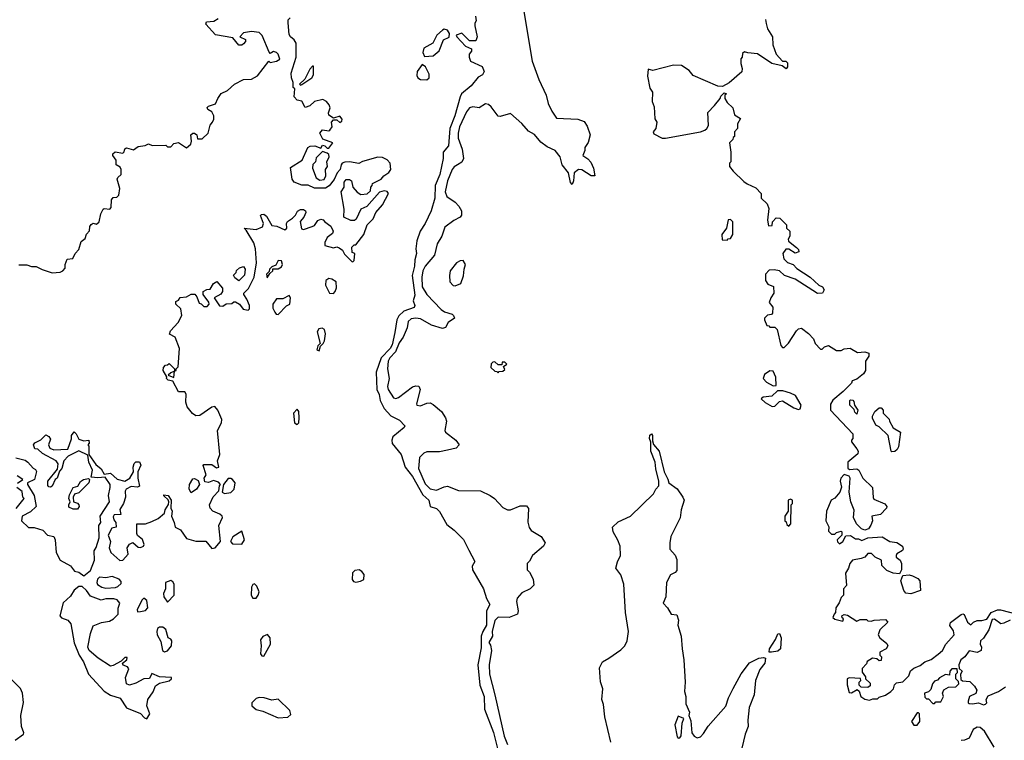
# Model space of a CAD drawing. Extents: x 2380107 to 2585170, y 384273 to 546161.
# Tile 77 of 256: x 2425830 to 2432057, y 480307 to 484863. Entities that reach past the tile are written whole.
import ezdxf

# ---------------------------------------------------------------- set-up
doc = ezdxf.new("R2010")
doc.units = 0

msp = doc.modelspace()

# ---------------------------------------------------------------- linework, layer by layer
at = {"layer": '0CON05XD'}
for points in [[(2429008.9, 484965), (2429071.8, 484601.8), (2429113.5, 484485), (2429160.3, 484385), (2429172.9, 484332.9), (2429194.8, 484284.8), (2429225, 484240.8), (2429360, 484235), (2429399.2, 484219.2), (2429419.4, 484189.4), (2429437.8, 484135), (2429425, 484087.5), (2429403.3, 484055), (2429403.3, 484035), (2429391.2, 484005), (2429423.9, 483983.9), (2429441.2, 483961.2), (2429460, 483925), (2429467.5, 483875), (2429445, 483876.2), (2429385, 483914.2), (2429364.5, 483915.5), (2429336.2, 483895), (2429333.3, 483845), (2429325, 483820), (2429312.7, 483832.7), (2429301.2, 483895), (2429261.2, 483945), (2429248.8, 483995), (2429217, 484037), (2429165, 484060), (2429125, 484088.8), (2429085, 484136.7), (2429048.3, 484158.3), (2429005, 484207.5), (2428935, 484270), (2428869.3, 484250.7), (2428855, 484253.3), (2428812.1, 484312.1), (2428795, 484325.8), (2428775, 484330), (2428735, 484306), (2428695, 484311.4), (2428675, 484305.5), (2428655, 484280.8), (2428612, 484185), (2428602.9, 484145), (2428603.6, 484113.6), (2428628.9, 484045), (2428637.5, 483985), (2428626.9, 483963.1), (2428598, 483945), (2428577.9, 483932.1), (2428566, 483915), (2428536.2, 483845), (2428520, 483775), (2428531.5, 483745), (2428585, 483709.6), (2428607.9, 483685), (2428624.4, 483655), (2428623.5, 483626.5), (2428615.4, 483614.6), (2428575, 483594.3), (2428519.5, 483550.5), (2428499.4, 483495), (2428470, 483445), (2428454.4, 483375), (2428393.8, 483305), (2428379.6, 483275), (2428373.6, 483235), (2428375.9, 483175), (2428404.6, 483125), (2428495, 483031.1), (2428516.9, 483016.9), (2428565, 483001.1), (2428573.7, 482993.7), (2428579.4, 482975), (2428540.8, 482949.2), (2428523.8, 482916.2), (2428505, 482910), (2428435, 482932.3), (2428365, 482971.4), (2428335, 482976.9), (2428305, 482972.3), (2428286.4, 482955), (2428279.6, 482915), (2428254.3, 482855.7), (2428230.2, 482819.8), (2428206.2, 482763.8), (2428170, 482725), (2428159.8, 482705), (2428155.3, 482655), (2428167.3, 482595), (2428156.5, 482545), (2428160.5, 482525), (2428193.2, 482473.2), (2428208.3, 482468.3), (2428225, 482474.3), (2428315, 482541.2), (2428335, 482548.8), (2428355, 482546.7), (2428363.3, 482525), (2428338.8, 482435), (2428342.5, 482425), (2428365, 482421.2), (2428405, 482438.8), (2428425, 482440), (2428445, 482430), (2428496.7, 482385), (2428523.8, 482345), (2428530, 482325), (2428518.8, 482265), (2428523.3, 482255), (2428587.5, 482205), (2428610, 482175), (2428590, 482155), (2428535, 482141.2), (2428485, 482131.2), (2428405, 482130), (2428385, 482123.3), (2428358.8, 482095), (2428352.3, 482025), (2428395, 481928.9), (2428425, 481897.7), (2428465, 481887.7), (2428515, 481910), (2428535, 481912.9), (2428605, 481886.4), (2428745, 481883.3), (2428805.8, 481855.8), (2428833.3, 481835), (2428885, 481780), (2428915, 481763.8), (2428935, 481763.3), (2428995, 481788.8), (2429035, 481790), (2429047, 481773), (2429043.6, 481686.4), (2429052.3, 481652.3), (2429065, 481633.3), (2429127.5, 481595), (2429152.5, 481555), (2429142.5, 481535), (2429072.5, 481475), (2429055, 481440), (2429040, 481425), (2429040, 481385), (2429055, 481370), (2429077.5, 481325), (2429081.7, 481288.3), (2429057.5, 481265), (2429005, 481240), (2428975.8, 481205), (2428972.5, 481185), (2428982, 481125), (2428978, 481105), (2428925, 481084.4), (2428855, 481086), (2428834.7, 481065.3), (2428819.1, 480995), (2428819.4, 480965), (2428796.7, 480925), (2428807.8, 480907.8), (2428814.6, 480874.6), (2428800, 480785), (2428801.5, 480725), (2428835.4, 480595), (2428895, 480334.2), (2428915, 480280)], [(2425825, 483312.5), (2425875, 483313.8), (2425905, 483303.3), (2425935, 483302.5), (2425972.7, 483282.7), (2426035, 483263.3), (2426085, 483266.7), (2426102.5, 483275), (2426117, 483293), (2426117.5, 483315), (2426130.7, 483349.3), (2426166.2, 483353.8), (2426180, 483385), (2426205, 483410), (2426218.3, 483461.7), (2426245, 483480), (2426253, 483507), (2426271.7, 483528.3), (2426273.8, 483555), (2426281.7, 483568.3), (2426295, 483577.5), (2426315, 483570), (2426332.5, 483585), (2426342.5, 483635), (2426357.5, 483665), (2426365, 483670), (2426400, 483665), (2426407.5, 483675), (2426410, 483725), (2426421.7, 483738.3), (2426445, 483740), (2426457, 483753), (2426462.5, 483795), (2426447.5, 483855), (2426450, 483865), (2426472.5, 483885), (2426472.5, 483915), (2426465, 483930), (2426440, 483945), (2426440, 483975), (2426420, 484005), (2426420, 484015), (2426433.3, 484026.7), (2426481.7, 484018.3), (2426491.7, 484028.3), (2426493.9, 484046.1), (2426505, 484052.5), (2426549.3, 484040.7), (2426578.3, 484061.7), (2426623, 484067), (2426645, 484077.5), (2426667, 484067), (2426755, 484070), (2426765, 484060), (2426785, 484060), (2426805, 484080), (2426835, 484086.7), (2426885, 484052.5), (2426912.5, 484075), (2426917.5, 484095), (2426913.3, 484135), (2426925, 484146.2), (2426935.9, 484145.9), (2426950, 484135), (2426955, 484110), (2426985, 484110), (2427022.5, 484145), (2427033.8, 484196.2), (2427050, 484215), (2427057.5, 484235), (2427057.5, 484255), (2427045, 484280), (2427020, 484295), (2427015, 484307.5), (2427024.1, 484315.9), (2427069.3, 484330.7), (2427082.5, 484365), (2427103.6, 484396.4), (2427143.8, 484416.2), (2427188, 484455), (2427245, 484484.4), (2427295, 484486.9), (2427335, 484507.5), (2427405, 484600), (2427413.3, 484593.3), (2427455, 484600), (2427475, 484613.3), (2427465.6, 484645), (2427455, 484655.8), (2427435, 484661.2), (2427415, 484650), (2427407, 484657), (2427362.5, 484762.5), (2427345, 484781.9), (2427295, 484788.9), (2427245, 484780.8), (2427223.3, 484755), (2427257.5, 484737.5), (2427258, 484725), (2427245, 484710), (2427235, 484702.9), (2427215, 484701.4), (2427177.9, 484747.9), (2427068.1, 484768.1), (2427007.5, 484835), (2427011.2, 484848.8), (2427057, 484853), (2427085, 484870)], [(2426502.5, 481895), (2426497, 481883), (2426500, 481845), (2426486.7, 481805), (2426463.6, 481766.4), (2426470, 481735), (2426428.3, 481731.7), (2426420.7, 481719.3), (2426425, 481700), (2426437.5, 481685), (2426440, 481655), (2426411.7, 481648.3), (2426390, 481605), (2426403.8, 481565), (2426396.7, 481525), (2426406.7, 481495), (2426463.6, 481443.6), (2426483, 481447), (2426516.1, 481483.9), (2426510, 481525), (2426525, 481547.5), (2426545, 481557.5), (2426578.3, 481528.3), (2426595, 481526.7), (2426612.5, 481535), (2426616.7, 481545), (2426606.1, 481576.1), (2426575, 481602.5), (2426570, 481615), (2426570, 481675), (2426625, 481676.7), (2426665, 481690), (2426705, 481710), (2426746.2, 481743.8), (2426750, 481765), (2426771.7, 481798.3), (2426772.5, 481815), (2426768.3, 481828.3), (2426741.7, 481851.7), (2426741.7, 481858.3), (2426770, 481855), (2426787.5, 481825), (2426786.7, 481775), (2426793.8, 481755), (2426790, 481725), (2426807.5, 481685), (2426812.5, 481655), (2426847.7, 481637.7), (2426885, 481583.8), (2426945, 481566.2), (2427006.4, 481566.4), (2427045, 481520), (2427065.8, 481524.2), (2427100, 481565), (2427090, 481665), (2427112.5, 481715), (2427110, 481725), (2427095, 481737.5), (2427052.5, 481755), (2427033.9, 481773.9), (2427030, 481795), (2427053.9, 481846.1), (2427090, 481885), (2427093, 481917), (2427100, 481925), (2427088.3, 481938.3), (2427055, 481950), (2427025, 481937.5), (2427000.7, 481940.7), (2426997.5, 481965), (2427010, 481985), (2426990, 482045), (2426995, 482050), (2427045, 482050), (2427075, 482030), (2427090, 482035), (2427080, 482075), (2427096.7, 482115), (2427080, 482265), (2427106.2, 482315), (2427108.8, 482335), (2427083.6, 482393.6), (2427065, 482417.5), (2427045, 482412.5), (2426970, 482360), (2426945, 482358.8), (2426922.3, 482372.3), (2426890, 482415), (2426880, 482445), (2426882.5, 482495), (2426875, 482510), (2426835, 482510), (2426798.3, 482578.3), (2426770, 482585), (2426757.5, 482595), (2426760, 482605), (2426737.5, 482645), (2426740, 482665), (2426751.7, 482678.3), (2426765, 482680), (2426775, 482690), (2426810, 482655), (2426810, 482640), (2426785, 482630), (2426770, 482615), (2426805, 482600), (2426810, 482640), (2426820, 482645), (2426820, 482655), (2426831.7, 482668.3), (2426840, 482785), (2426812.5, 482855), (2426777.5, 482875), (2426783.3, 482895), (2426832.3, 482947.7), (2426856.4, 482993.6), (2426850, 483035), (2426817.5, 483065), (2426818.3, 483081.7), (2426835, 483090), (2426845, 483107.5), (2426885, 483111.2), (2426915, 483127.5), (2426937, 483127), (2426950.7, 483110.7), (2426965, 483070), (2426977, 483067), (2426995, 483050), (2427015, 483050), (2427027.5, 483065), (2427027, 483077), (2426990, 483125), (2426990, 483145), (2427013, 483157), (2427035, 483160), (2427056.7, 483195), (2427077, 483207), (2427112.5, 483165), (2427112.5, 483145), (2427103, 483127), (2427060, 483105), (2427093.6, 483053.6), (2427115, 483052.5), (2427135, 483067.5), (2427171.7, 483068.3), (2427185, 483080), (2427195, 483080), (2427220, 483065), (2427243, 483033), (2427275, 483027.5), (2427282.5, 483035), (2427282.5, 483055), (2427267, 483097), (2427247.5, 483125), (2427247.5, 483135), (2427276.1, 483163.9), (2427312.5, 483235), (2427326.7, 483325), (2427321.2, 483415), (2427311.7, 483451.7), (2427263.3, 483533.3), (2427250, 483545), (2427325, 483537.5), (2427365, 483552.5), (2427372.5, 483575), (2427353.3, 483625), (2427358.3, 483631.7), (2427375, 483632.5), (2427390.7, 483620.7), (2427425, 483562.5), (2427457, 483557), (2427506.4, 483533.6), (2427520, 483545), (2427517.5, 483575), (2427523.6, 483586.4), (2427555, 483607.5), (2427573.6, 483626.4), (2427587, 483653), (2427605, 483662.5), (2427625, 483662.5), (2427637.5, 483655), (2427640, 483645), (2427627.5, 483615), (2427603, 483587), (2427611.7, 483541.7), (2427625, 483537.5), (2427680, 483555), (2427695, 483562.5), (2427715, 483592.5), (2427735, 483602.5), (2427748.3, 483598.3), (2427760, 483585), (2427798.3, 483558.3), (2427812.5, 483525), (2427809.3, 483510.7), (2427773.9, 483486.1), (2427760, 483455), (2427760, 483435), (2427815, 483420), (2427835, 483427.5), (2427850.7, 483420.7), (2427872.5, 483405), (2427885, 483380), (2427930, 483335), (2427937, 483333), (2427945, 483340), (2427950, 483385), (2427931.7, 483391.7), (2427930, 483425), (2427945, 483440), (2427955, 483440), (2428006, 483505), (2428027.5, 483565), (2428065, 483603.3), (2428082.5, 483645), (2428125, 483693.3), (2428162.5, 483765), (2428155, 483776.7), (2428135, 483780), (2428105, 483772.5), (2428025, 483682.5), (2427987.5, 483665), (2427958.3, 483601.7), (2427947, 483593), (2427925, 483592.5), (2427880, 483615), (2427882.5, 483665), (2427862.5, 483775), (2427882.5, 483805), (2427882.5, 483835), (2427895, 483852.5), (2427915, 483852.5), (2427927.5, 483845), (2427937.5, 483805), (2427965, 483772.5), (2427988.3, 483758.3), (2428027, 483763), (2428048.3, 483781.7), (2428050, 483805), (2428060, 483815), (2428061.7, 483828.3), (2428116.1, 483853.9), (2428132.5, 483875), (2428165, 483897.5), (2428176.4, 483916.4), (2428173.3, 483955), (2428155, 483978), (2428125, 483992), (2428095, 483994.2), (2427997, 483967), (2427975, 483953.3), (2427915, 483963.3), (2427887, 483963), (2427870, 483955), (2427862.5, 483945), (2427857.5, 483915), (2427837.5, 483895), (2427818.3, 483851.7), (2427787.7, 483812.3), (2427765, 483798.8), (2427695, 483798.8), (2427655, 483816.2), (2427615, 483816.7), (2427566.4, 483836.4), (2427553.9, 483853.9), (2427541.7, 483928.3), (2427617.5, 483975), (2427652.5, 484055), (2427666.4, 484063.6), (2427696.4, 484066.4), (2427735, 484050), (2427745, 484070), (2427760, 484065), (2427775, 484050), (2427785, 484050), (2427810, 484085), (2427747, 484107), (2427727.5, 484145), (2427745, 484166.2), (2427785, 484160), (2427792.5, 484165), (2427806.7, 484185), (2427802.5, 484215), (2427815, 484230), (2427835, 484230), (2427855, 484212.5), (2427868.3, 484221.7), (2427870, 484235), (2427855, 484252.5), (2427815, 484240), (2427785, 484260), (2427783.3, 484275), (2427793.3, 484305), (2427786.2, 484325), (2427770, 484345), (2427747.7, 484357.7), (2427695, 484346.7), (2427665, 484317.5), (2427635, 484307.5), (2427615, 484347.5), (2427583.9, 484353.9), (2427566.7, 484375), (2427570, 484425), (2427560, 484435), (2427560, 484465), (2427548.8, 484495), (2427546.7, 484525), (2427577.5, 484625), (2427577.5, 484715), (2427566.4, 484736.4), (2427543.6, 484753.6), (2427535, 484770), (2427527, 484843), (2427528.3, 484861.7), (2427540, 484875)], [(2428712.5, 484885), (2428717.5, 484855), (2428708.3, 484841.7), (2428707.5, 484825), (2428722.5, 484755), (2428715, 484730), (2428675, 484730), (2428627, 484777), (2428590, 484765), (2428593.6, 484753.6), (2428650, 484695), (2428688.3, 484678.3), (2428687.5, 484665), (2428672.5, 484645), (2428672.5, 484625), (2428681.7, 484601.7), (2428755, 484566.7), (2428766.7, 484535), (2428757.5, 484515), (2428730.5, 484499.5), (2428684.4, 484445.6), (2428623.8, 484395), (2428616.1, 484376.1), (2428582.5, 484255), (2428550.3, 484175), (2428541.5, 484065), (2428509.2, 484025), (2428507.5, 483985), (2428487.8, 483885), (2428457.7, 483815), (2428454.6, 483735.4), (2428431.8, 483655), (2428395.4, 483575), (2428361.8, 483525), (2428342.7, 483465), (2428335.5, 483415), (2428339.5, 483385), (2428329.1, 483345), (2428327.8, 483305), (2428311.6, 483245), (2428328.7, 483121.3), (2428318, 483085), (2428330, 483055), (2428325.6, 483044.4), (2428260.2, 483019.8), (2428228.3, 482991.7), (2428215.3, 482964.7), (2428202.7, 482885)], [(2430547.5, 484865), (2430551.7, 484838.3), (2430560, 484805), (2430590, 484755), (2430592.5, 484705), (2430613.3, 484645), (2430655, 484600), (2430675, 484600), (2430685, 484590), (2430686.7, 484565), (2430677, 484553), (2430651.7, 484571.7), (2430586, 484586), (2430497, 484647), (2430435, 484652.5), (2430415, 484660), (2430401.7, 484648.3), (2430400, 484625), (2430390, 484615), (2430390, 484585), (2430400, 484555), (2430397, 484533), (2430316.4, 484463.6), (2430275, 484440), (2430245, 484442.5), (2430089.3, 484509.3), (2430065, 484542.5), (2430015, 484572.5), (2429965, 484576.2), (2429835, 484542.5), (2429805, 484550), (2429801.2, 484505), (2429815, 484430), (2429832.5, 484405), (2429830, 484345), (2429841.7, 484311.7), (2429847, 484237), (2429860, 484215), (2429852.5, 484175), (2429836.7, 484155), (2429840.5, 484140.5), (2429894.3, 484114.3), (2429915, 484114.3), (2430135, 484154.2), (2430162.5, 484165)], [(2428390.7, 484630.7), (2428445, 484633.8), (2428483.6, 484666.4), (2428510, 484735), (2428547, 484753), (2428547.5, 484775), (2428535, 484797.5), (2428515, 484802.5), (2428503.6, 484796.4), (2428467.5, 484765), (2428443.3, 484715), (2428385, 484683.3), (2428380, 484655), (2428390.7, 484630.7)], [(2427605, 484450), (2427615, 484452.5), (2427677.5, 484495), (2427687.5, 484515), (2427688.3, 484568.3), (2427681.7, 484568.3), (2427665, 484550), (2427633, 484487), (2427600, 484455), (2427605, 484450)], [(2428405, 484482.5), (2428420, 484495), (2428419.3, 484519.3), (2428397.5, 484565), (2428375, 484580), (2428343.8, 484535), (2428340.7, 484510.7), (2428347.5, 484495), (2428364.1, 484484.1), (2428405, 484482.5)], [(2430162.5, 484165), (2430176.7, 484175), (2430186.7, 484195), (2430183, 484277), (2430225, 484320), (2430260, 484365), (2430265, 484380), (2430285, 484400), (2430300, 484395), (2430290, 484385), (2430290, 484365), (2430305, 484340), (2430340, 484305), (2430351.7, 484261.7), (2430388.3, 484238.3), (2430370, 484205), (2430370, 484175), (2430350, 484155), (2430350, 484125), (2430341.7, 484118.3), (2430340, 484105), (2430320, 484085), (2430327.5, 484025), (2430327.5, 483965), (2430320, 483955), (2430320, 483935), (2430342.5, 483905), (2430410.7, 483840.7), (2430430, 483825), (2430485, 483800), (2430520, 483765), (2430520, 483735), (2430558.3, 483698.3), (2430568.3, 483668.3), (2430560, 483595), (2430565, 483560), (2430588.3, 483561.7), (2430590, 483585), (2430615, 483610), (2430638.3, 483608.3), (2430680, 483565), (2430680, 483545), (2430700, 483525), (2430700, 483495), (2430690, 483475), (2430693, 483463), (2430743, 483423), (2430755, 483410), (2430757.5, 483395), (2430735, 483387.5), (2430695, 483412.5), (2430675, 483412.5), (2430656.2, 483383.8), (2430662.1, 483352.1), (2430685, 483328), (2430722.5, 483315), (2430745, 483290), (2430830, 483235), (2430883.9, 483183.9), (2430906.7, 483175), (2430918.8, 483155), (2430907.5, 483135), (2430875, 483132), (2430735, 483222.5), (2430666.1, 483246.1), (2430636.1, 483276.1), (2430602.3, 483282.3), (2430570.9, 483279.1), (2430546.4, 483253.6), (2430547.5, 483215), (2430561.7, 483191.7), (2430597, 483177), (2430600, 483135), (2430580, 483105), (2430570, 483075), (2430592.5, 483045), (2430591.7, 483008.3), (2430585, 483000), (2430560, 482995), (2430540, 482975), (2430540, 482965), (2430555, 482930), (2430568.3, 482928.3), (2430575, 482920), (2430605, 482920), (2430620, 482905), (2430643.6, 482803.6), (2430655, 482790), (2430665, 482790), (2430693, 482817), (2430742.5, 482895), (2430755, 482907.5), (2430775, 482912.5), (2430819.3, 482879.3), (2430850, 482845), (2430860, 482815), (2430895, 482780), (2430905, 482780), (2430920, 482795), (2430945, 482802.5), (2430995, 482772.5), (2431025, 482772.5), (2431045, 482782.5), (2431083, 482787), (2431128.3, 482758.3), (2431175, 482762.5), (2431200, 482755), (2431200, 482735), (2431180, 482705), (2431180, 482645), (2431167.5, 482625), (2431125, 482590), (2431095, 482580), (2431090, 482565), (2431038.3, 482511.7), (2430971.7, 482458.3), (2430958.3, 482431.7), (2430957.5, 482395), (2431100, 482245), (2431100, 482215), (2431090, 482205), (2431090, 482195), (2431125, 482150), (2431132.5, 482135), (2431131.7, 482118.3), (2431067.5, 482065), (2431068.3, 482028.3), (2431078.3, 482018.3), (2431125, 482022.5), (2431137.5, 482015), (2431163.3, 481965), (2431223.3, 481905), (2431227, 481843), (2431231.7, 481831.7), (2431302.3, 481802.3), (2431313.3, 481785), (2431311.2, 481775), (2431275, 481733.8), (2431220, 481725), (2431223.3, 481695), (2431213.6, 481666.4), (2431197.5, 481645), (2431175, 481636.7), (2431153.6, 481643.6), (2431122.5, 481675), (2431102.5, 481715), (2431107, 481763), (2431087.5, 481815), (2431076.2, 481875), (2431082.5, 481965), (2431075, 481977.5), (2431045, 481987.5), (2431022.5, 481965), (2431020, 481945), (2431027, 481907), (2431016.7, 481875), (2430985, 481837.5), (2430962.5, 481825), (2430932.5, 481755), (2430927.5, 481695), (2430947, 481657), (2430945, 481630), (2430965, 481610), (2430985, 481610), (2430995, 481620), (2431025, 481630), (2431030, 481625), (2431030, 481605), (2431000, 481575), (2431001.7, 481561.7), (2431015, 481550), (2431036.4, 481563.6), (2431055, 481600), (2431085, 481602.5), (2431115, 481580), (2431135, 481580), (2431155, 481570), (2431195, 481586.2), (2431285, 481592.5), (2431333.6, 481563.6), (2431377.7, 481557.7), (2431413.6, 481533.6), (2431417.5, 481515), (2431413.3, 481506.7), (2431377.5, 481485), (2431372.5, 481475), (2431373.3, 481465), (2431397.5, 481445), (2431407.5, 481425), (2431407.5, 481385), (2431395, 481360), (2431353.6, 481363.6), (2431315, 481380), (2431283, 481413), (2431280, 481445), (2431240, 481465), (2431217.3, 481487.3), (2431195, 481488.8), (2431174.1, 481465.9), (2431152.7, 481457.3), (2431097.5, 481445), (2431080, 481425), (2431072.5, 481395), (2431053, 481363), (2431060, 481285), (2431040, 481265), (2431040, 481225), (2431025, 481210), (2431013.3, 481176.7), (2430992.5, 481145), (2430990, 481115), (2430980, 481105), (2430973, 481083), (2430985, 481072.5), (2431035, 481060), (2431040, 481075), (2431031.7, 481081.7), (2431030, 481095), (2431045, 481102.5), (2431065, 481097.5), (2431125, 481060), (2431145, 481070), (2431185, 481070), (2431193, 481063), (2431215, 481060), (2431235, 481067.5), (2431305, 481070), (2431320, 481055), (2431270, 481005), (2431260, 480975), (2431270, 480955), (2431315, 480920), (2431320, 480905), (2431310, 480885), (2431270, 480865), (2431270, 480845), (2431280, 480835), (2431278.3, 480811.7), (2431265, 480810), (2431251.7, 480821.7), (2431223, 480827), (2431190, 480805), (2431185, 480790), (2431158.3, 480761.7), (2431158.3, 480738.3), (2431178.3, 480708.3), (2431180, 480695), (2431208.3, 480668.3), (2431208.3, 480651.7), (2431195, 480640), (2431152.5, 480642.5), (2431140, 480655), (2431140, 480675), (2431150, 480685), (2431148.3, 480698.3), (2431075, 480702.5), (2431062.5, 480695), (2431063, 480657), (2431075, 480610), (2431091.7, 480608.3), (2431127.5, 480627.5), (2431138.3, 480618.3), (2431150, 480585), (2431175, 480567.5), (2431205, 480560), (2431225, 480570), (2431255, 480570), (2431265, 480580), (2431305, 480592.5), (2431340, 480615), (2431357, 480633), (2431363, 480657), (2431375, 480670), (2431415, 480677.5), (2431452.5, 480715), (2431463.6, 480746.4), (2431485, 480763.3), (2431525, 480780), (2431555, 480803.3), (2431595, 480818), (2431639.1, 480850.9), (2431666.7, 480875), (2431687.5, 480915), (2431740, 480975), (2431735, 481000), (2431713.6, 481033.6), (2431717.5, 481052.5), (2431785, 481103.3), (2431795, 481107.5), (2431803, 481103), (2431823.3, 481055), (2431845, 481037.5), (2431862.5, 481055), (2431885, 481064), (2431915.9, 481064.1), (2431946.1, 481073.9), (2431974.1, 481115.9), (2432013, 481133), (2432033, 481133), (2432155, 481100)], [(2427728.3, 483848.3), (2427755, 483852.5), (2427766.7, 483875), (2427764, 483916), (2427777.5, 483935), (2427772.5, 483965), (2427787.5, 483995), (2427785, 484010), (2427775, 484020), (2427745, 484030), (2427705, 483990), (2427700, 483965), (2427683, 483947), (2427682.5, 483925), (2427705, 483862.5), (2427728.3, 483848.3)], [(2430305, 483470), (2430311.7, 483478.3), (2430325, 483480), (2430340, 483505), (2430340, 483585), (2430325, 483600), (2430311.7, 483598.3), (2430300, 483545), (2430270, 483505), (2430271.7, 483471.7), (2430305, 483470)], [(2427215, 483212.5), (2427190.7, 483230.7), (2427183, 483247), (2427200, 483265), (2427201.7, 483278.3), (2427220, 483295), (2427245, 483302.5), (2427256.7, 483285), (2427251.7, 483248.3), (2427215, 483212.5)], [(2427395, 483230), (2427411.7, 483258.3), (2427430, 483275), (2427431.7, 483288.3), (2427465, 483287.5), (2427485, 483300), (2427492.5, 483315), (2427485, 483337.5), (2427465, 483340), (2427450, 483310), (2427425, 483300), (2427410, 483285), (2427408.3, 483271.7), (2427390, 483255), (2427395, 483230)], [(2428585, 483180), (2428620, 483195), (2428636.4, 483243.6), (2428640, 483285), (2428650, 483315), (2428635, 483340), (2428615, 483337.5), (2428592.5, 483325), (2428553.3, 483275), (2428547.5, 483245), (2428550, 483205), (2428571.7, 483181.7), (2428585, 483180)], [(2427815, 483131.2), (2427826.2, 483145), (2427832.7, 483167.3), (2427830.8, 483205), (2427805, 483222.9), (2427784.3, 483225.7), (2427766.7, 483215), (2427763.8, 483185), (2427790, 483135), (2427815, 483131.2)], [(2427465, 483000), (2427517, 483053), (2427537.5, 483065), (2427542.5, 483105), (2427535, 483120), (2427495, 483097.5), (2427455, 483097.5), (2427430, 483065), (2427431.7, 483038.3), (2427443, 483013), (2427451.7, 483001.7), (2427465, 483000)], [(2427725, 482770), (2427731.7, 482798.3), (2427750, 482815), (2427757, 482833), (2427763.6, 482876.4), (2427756.7, 482905), (2427743.6, 482913.6), (2427721.2, 482908.8), (2427711.2, 482888.8), (2427730, 482815), (2427715, 482800), (2427710, 482775), (2427725, 482770)], [(2428202.7, 482885), (2428185, 482807.8), (2428172.8, 482785), (2428116.5, 482725), (2428085.3, 482634.7), (2428089.2, 482525), (2428103.1, 482493.1), (2428110, 482455), (2428134.3, 482404.3), (2428177.7, 482357.7), (2428231.7, 482331.7), (2428266.7, 482295), (2428262.5, 482285), (2428190, 482225), (2428183.5, 482205), (2428185, 482183.3), (2428241.9, 482115), (2428267.3, 482035), (2428315, 481975.6), (2428379.5, 481859.5), (2428418.6, 481825), (2428426.2, 481785), (2428465, 481772.9), (2428485, 481753.3), (2428531.1, 481671.1), (2428578.8, 481635), (2428636.6, 481576.6), (2428669.6, 481509.6), (2428707.7, 481437.7), (2428691.5, 481408.5), (2428694.5, 481385), (2428763.1, 481265), (2428782.6, 481202.6), (2428803.5, 481165), (2428782.7, 481125), (2428781.6, 481035), (2428758.6, 480995), (2428749.3, 480965), (2428747.7, 480892.3), (2428727.8, 480785), (2428740.4, 480655), (2428768, 480585), (2428769.2, 480505), (2428825.7, 480355.7), (2428852.7, 480255)], [(2428855, 482630), (2428861.7, 482638.3), (2428885, 482640), (2428898.3, 482651.7), (2428890, 482670), (2428910, 482685), (2428898.3, 482698.3), (2428881.7, 482698.3), (2428880, 482680), (2428855, 482680), (2428835, 482700), (2428821.7, 482698.3), (2428811.7, 482688.3), (2428810, 482665), (2428835, 482640), (2428848.3, 482638.3), (2428855, 482630)], [(2430595, 482547.5), (2430615, 482550), (2430613, 482603), (2430595, 482640), (2430575, 482642.5), (2430540, 482620), (2430532.5, 482595), (2430552.3, 482572.3), (2430595, 482547.5)], [(2430755, 482397.5), (2430765, 482402.5), (2430772.5, 482425), (2430736.4, 482486.4), (2430705, 482502.5), (2430656.4, 482516.4), (2430623, 482517), (2430587, 482483), (2430533, 482477), (2430520, 482465), (2430545, 482442.5), (2430588.3, 482418.3), (2430605, 482420), (2430635, 482450), (2430655, 482452.5), (2430725, 482410), (2430755, 482397.5)], [(2431125, 482370), (2431111.7, 482381.7), (2431108.3, 482398.3), (2431080, 482425), (2431080, 482455), (2431085, 482460), (2431098.3, 482458.3), (2431105, 482450), (2431110, 482425), (2431130, 482395), (2431125, 482370)], [(2427585, 482303.3), (2427596.2, 482313.8), (2427597.5, 482345), (2427596.1, 482386.1), (2427585, 482400), (2427562.5, 482375), (2427567.5, 482315), (2427585, 482303.3)], [(2431345, 482130), (2431342.5, 482135), (2431322.5, 482235), (2431265, 482290), (2431245, 482300), (2431223, 482343), (2431223, 482357), (2431237.5, 482385), (2431265, 482410), (2431278.3, 482408.3), (2431290, 482395), (2431290, 482375), (2431328.3, 482338.3), (2431330, 482325), (2431353.6, 482283.6), (2431400, 482255), (2431387, 482163), (2431380, 482145), (2431365, 482132.5), (2431345, 482130)], [(2425805, 482093.3), (2425865, 482078), (2425881.2, 482065), (2425915, 482027.5), (2425930, 482020), (2425936.1, 482006.1), (2425923, 481957), (2425880, 481935), (2425880, 481925), (2425921.2, 481855), (2425934, 481785), (2425898.7, 481751.3), (2425846.2, 481725), (2425842, 481695), (2425885, 481652.5), (2425922.1, 481652.1), (2425975.8, 481635.8), (2426005, 481604), (2426046.7, 481595), (2426054, 481575), (2426060, 481495), (2426085, 481446.7), (2426150.5, 481410.5), (2426176.4, 481376.4), (2426205, 481370), (2426235, 481347.5), (2426278.3, 481381.7), (2426303.3, 481445), (2426300, 481505), (2426313.6, 481526.4), (2426333.6, 481586.4), (2426330, 481665), (2426343.3, 481685), (2426340, 481725), (2426398.8, 481815), (2426391.2, 481855), (2426402, 481905), (2426401.2, 481925), (2426370, 481970), (2426325, 481966.2), (2426281.7, 481971.7), (2426290, 482015), (2426268, 482065), (2426260, 482110), (2426205, 482136.7), (2426135.9, 482104.1), (2426110, 482075), (2426096.7, 482025), (2426081.7, 482008.3), (2426066.1, 481963.9), (2426053.3, 481956.7), (2426036.1, 481913.9), (2426025, 481907.5), (2426015, 481910), (2426008.3, 481918.3), (2426007.5, 481945), (2426068.3, 482021.7), (2426072.5, 482055), (2426060, 482075), (2425975, 482120), (2425945, 482147.5), (2425925, 482150), (2425917.5, 482175), (2425925, 482187.5), (2425963, 482207), (2425995, 482237.5), (2426015, 482227.5), (2426025, 482210), (2426012.5, 482175), (2426020, 482155), (2426045, 482143.3), (2426135, 482147.5), (2426157, 482213), (2426157.5, 482235), (2426175, 482256.7), (2426187.5, 482245), (2426205, 482210), (2426235, 482200), (2426267.5, 482205), (2426270, 482185), (2426260, 482175), (2426266.7, 482166.7), (2426267.5, 482115), (2426311.2, 482051.2), (2426345, 482022.5), (2426365, 481990), (2426405, 481996.2), (2426447.3, 481957.3), (2426495, 481946.2), (2426527.5, 481965), (2426550, 482005), (2426547.5, 482035), (2426555, 482057.5), (2426565, 482067.5), (2426588.3, 482068.3), (2426597, 482047), (2426577.5, 482005), (2426576.7, 481965), (2426587, 481913), (2426575, 481907.5), (2426535, 481911.2), (2426502.5, 481895)], [(2429569.4, 480295), (2429530.3, 480455), (2429523.1, 480533.1), (2429511.2, 480565), (2429518.3, 480631.7), (2429503, 480677), (2429497.5, 480765), (2429515, 480802.5), (2429557, 480827), (2429630.9, 480879.1), (2429657.5, 480905), (2429672.1, 480935), (2429680.8, 480995), (2429661.8, 481115), (2429650, 481295), (2429632.5, 481352.5), (2429600, 481395), (2429610, 481435), (2429630, 481475), (2429627.5, 481535), (2429613.3, 481573.3), (2429582.5, 481625), (2429580, 481655), (2429615, 481687.5), (2429692.5, 481725), (2429837.5, 481865), (2429852.5, 481895), (2429872.5, 481915), (2429872.5, 481945), (2429852.7, 482022.7), (2429849.1, 482065), (2429820.9, 482135), (2429822.3, 482192.3), (2429813.1, 482215), (2429815, 482236.2), (2429825, 482243.8), (2429832, 482235), (2429831.2, 482201.2), (2429838.3, 482178.3), (2429873.8, 482135), (2429905.4, 482005.4), (2429928.2, 481958.2), (2429936.2, 481935), (2429987.3, 481897.3), (2430025, 481843.3), (2430031.4, 481825), (2430013.1, 481765), (2430006.3, 481713.7), (2429947.5, 481595), (2429942.5, 481555), (2429942.5, 481515), (2429975, 481477.5), (2429985, 481450), (2429985, 481380), (2429975, 481367.5), (2429945, 481352.5), (2429921.2, 481305), (2429916.7, 481215), (2429900, 481175), (2429927.5, 481145), (2429950, 481105), (2429985, 481100), (2429996.4, 481066.4), (2429992.5, 481035), (2430013.8, 480965), (2430018.8, 480885), (2430031.2, 480815), (2430038, 480675), (2430033.8, 480615), (2430042.5, 480585), (2430043, 480537), (2430066.2, 480485), (2430062.5, 480465), (2430075, 480430), (2430081.4, 480355), (2430095, 480333.8), (2430115, 480323.8), (2430135, 480330), (2430155, 480350), (2430185, 480396.7), (2430295, 480522.5), (2430312, 480575), (2430342.5, 480635)], [(2425817, 481933), (2425850, 481955), (2425815, 481980)], [(2426167.7, 481767.7), (2426141.7, 481781.7), (2426140, 481795), (2426150, 481815), (2426140, 481835), (2426145, 481860), (2426167.5, 481905), (2426196.7, 481913.3), (2426215, 481942.5), (2426232.5, 481955), (2426265, 481962.5), (2426272.5, 481955), (2426266.7, 481935), (2426205, 481872.5), (2426177, 481863), (2426167.5, 481845), (2426170, 481815), (2426195, 481806), (2426203.8, 481795), (2426205.7, 481784.3), (2426195, 481768.8), (2426167.7, 481767.7)], [(2426915, 481872.5), (2426902.5, 481895), (2426903.8, 481925), (2426925, 481960), (2426935, 481962.5), (2426959.3, 481949.3), (2426966.7, 481925), (2426947.5, 481895), (2426915, 481872.5)], [(2427125, 481867.5), (2427165, 481873.3), (2427186.7, 481895), (2427193.3, 481935), (2427176.1, 481956.1), (2427165, 481962.5), (2427148.3, 481961.7), (2427120, 481925), (2427110, 481875), (2427125, 481867.5)], [(2425807.9, 481772.1), (2425857.5, 481835), (2425850, 481845), (2425845, 481880), (2425812.5, 481905)], [(2430695, 481660), (2430707.5, 481675), (2430710, 481795), (2430717.5, 481805), (2430717.5, 481825), (2430705, 481832.5), (2430690, 481825), (2430690, 481755), (2430670, 481725), (2430670, 481695), (2430678.3, 481688.3), (2430681.7, 481671.7), (2430695, 481660)], [(2427235, 481547.5), (2427252.5, 481575), (2427235, 481630), (2427177, 481593), (2427162.5, 481565), (2427175, 481550), (2427235, 481547.5)], [(2427955, 481307.5), (2427985, 481312.5), (2428006.1, 481323.9), (2428008, 481355), (2427993.8, 481375), (2427976.7, 481385), (2427948.8, 481381.2), (2427933.8, 481365), (2427933, 481323), (2427941.2, 481311.2), (2427955, 481307.5)], [(2426375, 481270), (2426435, 481273.8), (2426450.7, 481279.3), (2426471.7, 481298.3), (2426471.7, 481311.7), (2426460, 481325), (2426415, 481342.5), (2426375, 481333.3), (2426335, 481337.5), (2426322.5, 481325), (2426317.5, 481305), (2426321.7, 481291.7), (2426350, 481275), (2426375, 481270)], [(2426765, 481180), (2426806.7, 481225), (2426807.5, 481295), (2426799.3, 481309.3), (2426785, 481317.5), (2426752.5, 481305), (2426752.5, 481265), (2426740, 481235), (2426742.5, 481215), (2426765, 481180)], [(2427325, 481206.7), (2427338.8, 481225), (2427343.8, 481245), (2427330.7, 481280.7), (2427315, 481296.7), (2427305, 481292.5), (2427296.7, 481275), (2427293.8, 481225), (2427305, 481206.7), (2427325, 481206.7)], [(2431465, 481232.5), (2431435, 481237.5), (2431422.5, 481255), (2431403.3, 481315), (2431415, 481350), (2431455, 481352.5), (2431477, 481347), (2431510.7, 481330.7), (2431523.3, 481315), (2431527.5, 481255), (2431465, 481232.5)], [(2426635, 480442.5), (2426652.5, 480475), (2426634.4, 480525), (2426640, 480565), (2426675, 480613.8), (2426688.8, 480651.2), (2426715, 480668.8), (2426776.1, 480683.9), (2426790, 480695), (2426790, 480705), (2426715, 480708.8), (2426665, 480730), (2426651.7, 480698.3), (2426615, 480696.2), (2426565, 480668.8), (2426525, 480656.7), (2426505, 480663.3), (2426500, 480705), (2426519.3, 480759.3), (2426512.5, 480772.5), (2426485, 480782.5), (2426480, 480795), (2426507.5, 480815), (2426510, 480830), (2426495, 480830), (2426471.7, 480808.3), (2426420.7, 480779.3), (2426405, 480776.7), (2426325.9, 480825.9), (2426270, 480875), (2426262, 480895), (2426277.7, 480982.3), (2426295, 481030), (2426348, 481052), (2426398.8, 481061.2), (2426423.9, 481076.1), (2426452.5, 481105), (2426453, 481143), (2426462.5, 481175), (2426446.1, 481196.1), (2426425, 481202.5), (2426375, 481202.5), (2426345, 481192.5), (2426278.3, 481218.3), (2426252.5, 481255), (2426225, 481280), (2426205, 481280), (2426175, 481256.7), (2426150.8, 481219.2), (2426105, 481176.7), (2426084.2, 481095), (2426095, 481082), (2426135, 481066.7), (2426152.5, 481042.5), (2426173.6, 480923.6), (2426205.8, 480845), (2426234, 480804), (2426265, 480726), (2426365, 480616.9), (2426405, 480592.2), (2426465, 480572.5), (2426505, 480512), (2426595, 480477.5), (2426620, 480450), (2426635, 480442.5)], [(2426575, 481120), (2426595, 481122.5), (2426625, 481127.5), (2426640, 481145), (2426635, 481190), (2426616.1, 481206.1), (2426603.9, 481196.1), (2426572.5, 481135), (2426575, 481120)], [(2432095, 481067.5), (2432055, 481046.7), (2432035, 481043.8), (2431995, 481073.3), (2431980, 481070), (2431958.8, 481005), (2431926.1, 480953.9), (2431906.7, 480935), (2431903.8, 480915), (2431912.5, 480895), (2431910, 480875), (2431885, 480862.5), (2431835, 480872.5), (2431807.5, 480835), (2431782.5, 480815), (2431770, 480785), (2431771.7, 480761.7), (2431790, 480745), (2431780, 480725), (2431781.7, 480691.7), (2431792.5, 480682.5), (2431838.3, 480678.3), (2431869.3, 480649.3), (2431882.5, 480625), (2431876.4, 480603.6), (2431837.5, 480585), (2431827.5, 480555), (2431827.5, 480545), (2431835, 480540), (2431855, 480536.7), (2431893, 480543), (2431925, 480532), (2431937.5, 480535), (2431946.7, 480545), (2431942.5, 480565), (2431955, 480587.5), (2432020, 480615), (2432064.2, 480645.8)], [(2426745, 480867.5), (2426765, 480872.5), (2426790, 480905), (2426792.5, 480935), (2426785, 480947.5), (2426770, 480955), (2426755, 481006.7), (2426735, 481023.3), (2426715, 481022.5), (2426702.5, 481015), (2426696.7, 480995), (2426700, 480975), (2426721.7, 480931.7), (2426733.3, 480875), (2426745, 480867.5)], [(2430585, 480864.2), (2430570, 480865), (2430572.5, 480885), (2430610.5, 480945), (2430625, 480981.2), (2430635, 480983.3), (2430646.9, 480955), (2430641.2, 480885), (2430625, 480870), (2430585, 480864.2)], [(2427375, 480840), (2427416.2, 480915), (2427413.3, 480955), (2427396.7, 480976.7), (2427367, 480963), (2427353, 480943), (2427357.5, 480905), (2427353.3, 480853.3), (2427361.7, 480841.7), (2427375, 480840)], [(2430342.5, 480635), (2430392.4, 480727.6), (2430445, 480796), (2430504, 480826), (2430535, 480831.4), (2430545.9, 480825.9), (2430542.2, 480795), (2430510.6, 480755), (2430483.1, 480685), (2430474.3, 480595), (2430444.4, 480515), (2430434.2, 480434.2), (2430436.2, 480395), (2430417.5, 480345), (2430383.8, 480205)], [(2431615, 480540), (2431625, 480550), (2431655, 480550), (2431672.5, 480585), (2431666.7, 480605), (2431673.6, 480626.4), (2431705, 480642.5), (2431750, 480645), (2431770, 480665), (2431768.3, 480678.3), (2431750, 480695), (2431750, 480725), (2431760, 480735), (2431758.3, 480758.3), (2431725, 480760), (2431712.5, 480745), (2431710, 480720), (2431685, 480722.5), (2431647, 480703), (2431633.6, 480686.4), (2431615, 480680), (2431603.3, 480665), (2431592.5, 480627.5), (2431577, 480613), (2431552.5, 480605), (2431555, 480580), (2431565, 480570), (2431578.3, 480568.3), (2431605, 480540), (2431615, 480540)], [(2425801.7, 480308.3), (2425853.4, 480346.6), (2425855.7, 480355), (2425840.8, 480395), (2425837.3, 480465), (2425853.7, 480546.3), (2425848.1, 480605), (2425834.5, 480634.5), (2425775, 480695.5)], [(2427465, 480450), (2427525, 480452.5), (2427545, 480470), (2427539.2, 480495), (2427465, 480567.5), (2427425, 480560), (2427376.1, 480576.1), (2427345, 480578.8), (2427325, 480571.2), (2427298.8, 480545), (2427298, 480525), (2427325, 480502.5), (2427368, 480492), (2427465, 480450)], [(2429995, 480320), (2430005, 480322.5), (2430012.5, 480335), (2430020, 480415), (2430030, 480445), (2429995, 480460), (2429973.8, 480405), (2429988.3, 480328.3), (2429995, 480320)], [(2431505, 480403.3), (2431522.5, 480425), (2431520, 480475), (2431515, 480480), (2431505, 480480), (2431470, 480425), (2431485, 480403.3), (2431505, 480403.3)], [(2431993.9, 480263.9), (2431932.5, 480365), (2431905, 480387.5), (2431885, 480390), (2431860, 480375), (2431835, 480320), (2431805, 480307.5), (2431783.3, 480306.7)]]:
    msp.add_lwpolyline(points, dxfattribs=at)

doc.saveas('drawing.dxf')
